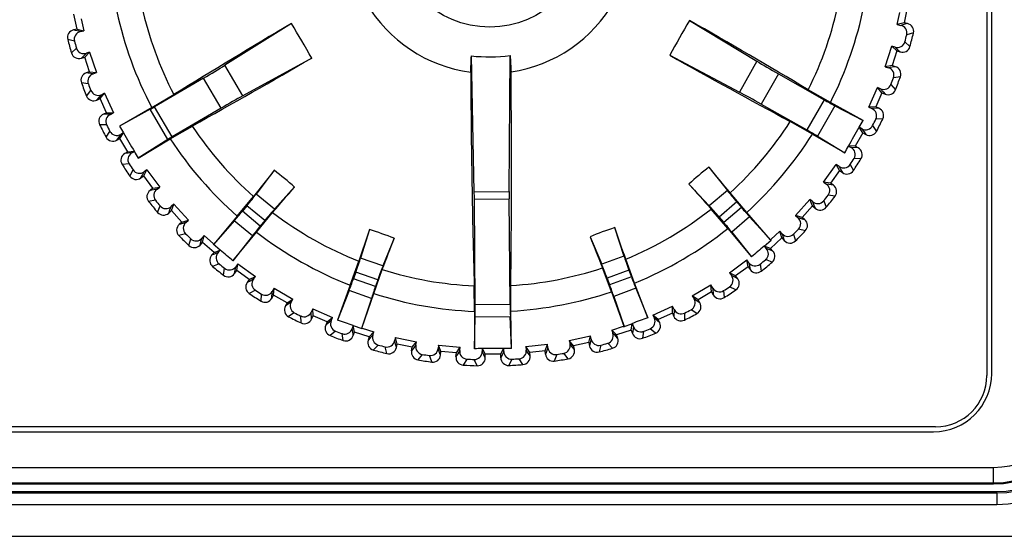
# Model space of a CAD drawing. Header units: millimetres. Extents: x 0 to 1700, y 17 to 1205.
# Tile 32 of 51: x 302 to 327, y 998 to 1012. Entities that reach past the tile are written whole.
import ezdxf

# ---------------------------------------------------------------- set-up
doc = ezdxf.new("R2010")
doc.units = ezdxf.units.MM
doc.header["$LTSCALE"] = 77.505185
doc.layers.get('0').update_dxf_attribs({"linetype": 'CONTINUOUS'})

msp = doc.modelspace()

# ---------------------------------------------------------------- linework, layer by layer
at = {"linetype": 'Continuous'}
for p, q in [((326.549, 1043.584), (326.549, 1002.584)), ((326.674, 1002.634), (326.674, 1043.534)), ((324.239, 1011.647), (324.303, 1011.959)), ((324.492, 1012.085), (324.412, 1011.693)), ((303.074, 1011.531), (302.988, 1011.922)), ((303.179, 1011.799), (303.247, 1011.487)), ((308.606, 1011.678), (306.884, 1010.597)), ((318.878, 1011.756), (320.616, 1010.702)), ((324.412, 1011.693), (324.239, 1011.647)), ((324.502, 1011.675), (324.412, 1011.693)), ((324.502, 1011.675), (324.462, 1011.664)), ((303.074, 1011.531), (302.983, 1011.511)), ((303.032, 1011.499), (302.983, 1011.511)), ((303.159, 1011.468), (303.032, 1011.499)), ((303.074, 1011.531), (303.247, 1011.487)), ((303.159, 1011.468), (303.247, 1011.487)), ((324.239, 1011.647), (324.327, 1011.629)), ((324.462, 1011.664), (324.327, 1011.629)), ((324.657, 1011.432), (324.483, 1011.385)), ((303.007, 1011.222), (302.833, 1011.266)), ((324.436, 1011.205), (324.565, 1011.08)), ((302.93, 1010.915), (303.057, 1011.043)), ((303.246, 1010.842), (303.314, 1010.909)), ((303.273, 1010.811), (303.399, 1010.938)), ((303.399, 1010.938), (303.314, 1010.909)), ((303.399, 1010.938), (303.576, 1010.407)), ((323.926, 1010.561), (324.095, 1011.095)), ((324.224, 1010.97), (324.095, 1011.095)), ((324.181, 1011.067), (324.095, 1011.095)), ((324.224, 1010.97), (324.103, 1010.589)), ((324.181, 1011.067), (324.252, 1011)), ((324.224, 1010.97), (324.312, 1010.942)), ((324.252, 1011), (324.312, 1010.942)), ((303.185, 1010.782), (303.246, 1010.842)), ((303.185, 1010.782), (303.273, 1010.811)), ((303.399, 1010.432), (303.273, 1010.811)), ((309.13, 1010.785), (307.349, 1009.807)), ((313.324, 1007.329), (313.248, 1010.84)), ((314.227, 1007.336), (314.249, 1010.847)), ((318.367, 1010.855), (320.164, 1009.905)), ((320.616, 1010.702), (320.164, 1009.905)), ((303.399, 1010.432), (303.311, 1010.403)), ((303.36, 1010.396), (303.311, 1010.403)), ((303.399, 1010.432), (303.576, 1010.407)), ((303.491, 1010.378), (303.576, 1010.407)), ((307.349, 1009.807), (306.884, 1010.597)), ((324.103, 1010.589), (323.926, 1010.561)), ((323.926, 1010.561), (324.012, 1010.534)), ((324.15, 1010.555), (324.012, 1010.534)), ((324.192, 1010.561), (324.103, 1010.589)), ((324.192, 1010.561), (324.15, 1010.555)), ((303.491, 1010.378), (303.36, 1010.396)), ((306.334, 1010.265), (305.073, 1009.523)), ((306.79, 1009.489), (306.334, 1010.265)), ((321.171, 1010.377), (320.727, 1009.595)), ((321.171, 1010.377), (322.349, 1009.709)), ((324.32, 1010.303), (324.142, 1010.275)), ((303.365, 1010.117), (303.187, 1010.143)), ((303.32, 1009.804), (303.433, 1009.944)), ((322.514, 1009.639), (321.94, 1009.965)), ((323.502, 1009.514), (323.726, 1010.027)), ((323.841, 1009.89), (323.726, 1010.027)), ((323.809, 1009.991), (323.726, 1010.027)), ((323.809, 1009.991), (323.872, 1009.916)), ((323.872, 1009.916), (323.926, 1009.853)), ((324.076, 1010.101), (324.192, 1009.963)), ((303.588, 1009.698), (303.642, 1009.764)), ((303.588, 1009.698), (303.672, 1009.737)), ((303.642, 1009.764), (303.703, 1009.838)), ((303.672, 1009.737), (303.785, 1009.876)), ((303.838, 1009.373), (303.672, 1009.737)), ((303.785, 1009.876), (303.703, 1009.838)), ((303.785, 1009.876), (304.016, 1009.366)), ((305.002, 1009.506), (305.572, 1009.841)), ((322.349, 1009.709), (321.905, 1008.926)), ((323.357, 1009.17), (322.514, 1009.639)), ((323.841, 1009.89), (323.681, 1009.523)), ((323.841, 1009.89), (323.926, 1009.853)), ((305.002, 1009.506), (304.167, 1009.024)), ((304.961, 1009.46), (304.167, 1009.024)), ((305.419, 1008.681), (304.961, 1009.46)), ((305.529, 1008.747), (305.073, 1009.523)), ((306.79, 1009.489), (305.529, 1008.747)), ((320.727, 1009.595), (321.905, 1008.926)), ((322.63, 1009.554), (322.182, 1008.764)), ((322.63, 1009.554), (323.357, 1009.17)), ((323.681, 1009.523), (323.502, 1009.514)), ((323.502, 1009.514), (323.585, 1009.478)), ((323.766, 1009.486), (323.585, 1009.478)), ((323.766, 1009.486), (323.681, 1009.523)), ((303.838, 1009.373), (303.753, 1009.334)), ((303.934, 1009.329), (303.753, 1009.334)), ((303.838, 1009.373), (304.016, 1009.366)), ((303.934, 1009.329), (304.016, 1009.366)), ((322.049, 1008.82), (321.475, 1009.146)), ((323.866, 1009.216), (323.686, 1009.207)), ((303.837, 1009.056), (303.657, 1009.063)), ((303.824, 1008.74), (303.923, 1008.891)), ((305.48, 1008.694), (306.049, 1009.029)), ((323.347, 1008.855), (323.253, 1008.995)), ((323.325, 1008.959), (323.255, 1008.999)), ((323.325, 1008.959), (323.381, 1008.878)), ((323.381, 1008.878), (323.428, 1008.81)), ((323.603, 1009.041), (323.704, 1008.891)), ((304.102, 1008.663), (304.149, 1008.734)), ((304.102, 1008.663), (304.182, 1008.71)), ((304.149, 1008.734), (304.201, 1008.814)), ((304.182, 1008.71), (304.273, 1008.851)), ((304.384, 1008.365), (304.182, 1008.71)), ((304.271, 1008.855), (304.201, 1008.814)), ((304.651, 1008.199), (305.48, 1008.694)), ((305.419, 1008.681), (304.651, 1008.199)), ((322.049, 1008.82), (322.885, 1008.338)), ((322.182, 1008.764), (322.885, 1008.338)), ((323.347, 1008.855), (323.15, 1008.508)), ((323.347, 1008.855), (323.428, 1008.81)), ((304.384, 1008.365), (304.552, 1008.376)), ((304.485, 1008.332), (304.555, 1008.372)), ((322.979, 1008.512), (323.05, 1008.473)), ((323.15, 1008.508), (322.982, 1008.516)), ((323.23, 1008.462), (323.05, 1008.473)), ((323.23, 1008.462), (323.15, 1008.508)), ((304.384, 1008.365), (304.304, 1008.318)), ((304.485, 1008.332), (304.304, 1008.318)), ((323.302, 1008.183), (323.122, 1008.193)), ((304.416, 1008.05), (304.237, 1008.038)), ((304.437, 1007.735), (304.519, 1007.895)), ((304.796, 1007.742), (304.877, 1007.901)), ((304.877, 1007.901), (304.805, 1007.847)), ((304.877, 1007.901), (305.209, 1007.451)), ((308.163, 1007.885), (307.696, 1007.27)), ((319.379, 1007.97), (319.854, 1007.362)), ((322.338, 1007.581), (322.664, 1008.036)), ((322.748, 1007.878), (322.515, 1007.553)), ((322.748, 1007.878), (322.664, 1008.036)), ((322.737, 1007.984), (322.664, 1008.036)), ((322.737, 1007.984), (322.784, 1007.898)), ((322.748, 1007.878), (322.823, 1007.824)), ((322.784, 1007.898), (322.823, 1007.824)), ((323.022, 1008.036), (323.106, 1007.877)), ((304.721, 1007.687), (304.76, 1007.763)), ((304.721, 1007.687), (304.796, 1007.742)), ((304.76, 1007.763), (304.805, 1007.847)), ((305.033, 1007.42), (304.796, 1007.742)), ((305.033, 1007.42), (304.959, 1007.365)), ((305.137, 1007.398), (304.959, 1007.365)), ((305.033, 1007.42), (305.209, 1007.451)), ((305.137, 1007.398), (305.209, 1007.451)), ((308.684, 1007.454), (308.169, 1006.88)), ((318.864, 1007.531), (319.388, 1006.965)), ((319.854, 1007.362), (319.388, 1006.965)), ((322.515, 1007.553), (322.338, 1007.581)), ((322.338, 1007.581), (322.412, 1007.529)), ((322.59, 1007.499), (322.412, 1007.529)), ((322.59, 1007.499), (322.515, 1007.553)), ((305.098, 1007.111), (304.921, 1007.08)), ((307.206, 1006.699), (307.626, 1007.208)), ((308.169, 1006.88), (307.696, 1007.27)), ((313.324, 1007.329), (314.227, 1007.336)), ((313.327, 1007.142), (314.227, 1007.148)), ((313.347, 1004.421), (313.327, 1007.142)), ((314.247, 1004.428), (314.227, 1007.148)), ((320.353, 1006.799), (319.926, 1007.301)), ((321.611, 1006.716), (321.983, 1007.135)), ((322.05, 1006.969), (321.983, 1007.135)), ((322.05, 1007.075), (321.983, 1007.135)), ((322.633, 1007.214), (322.455, 1007.242)), ((305.152, 1006.799), (305.216, 1006.967)), ((305.439, 1006.781), (305.47, 1006.86)), ((305.439, 1006.781), (305.507, 1006.843)), ((305.47, 1006.86), (305.505, 1006.949)), ((305.572, 1007.01), (305.505, 1006.949)), ((305.507, 1006.843), (305.572, 1007.01)), ((305.777, 1006.548), (305.507, 1006.843)), ((305.572, 1007.01), (305.949, 1006.597)), ((307.457, 1006.971), (307.34, 1006.828)), ((307.92, 1006.589), (307.457, 1006.971)), ((319.865, 1006.383), (319.437, 1006.885)), ((320.098, 1007.067), (319.641, 1006.678)), ((320.218, 1006.926), (319.761, 1006.537)), ((320.098, 1007.067), (320.218, 1006.926)), ((322.05, 1006.969), (321.784, 1006.67)), ((322.05, 1007.075), (322.087, 1006.985)), ((322.05, 1006.969), (322.119, 1006.907)), ((322.087, 1006.985), (322.119, 1006.907)), ((322.339, 1007.097), (322.406, 1006.93)), ((305.777, 1006.548), (305.949, 1006.597)), ((305.883, 1006.537), (305.949, 1006.597)), ((307.206, 1006.699), (306.602, 1005.979)), ((307.802, 1006.446), (307.34, 1006.828)), ((307.701, 1006.291), (308.121, 1006.799)), ((319.641, 1006.678), (319.761, 1006.537)), ((320.429, 1006.684), (319.967, 1006.29)), ((320.969, 1006.088), (320.353, 1006.799)), ((320.429, 1006.684), (320.978, 1006.077)), ((321.784, 1006.67), (321.611, 1006.716)), ((321.611, 1006.716), (321.679, 1006.656)), ((321.771, 1006.631), (321.679, 1006.656)), ((321.854, 1006.608), (321.771, 1006.631)), ((321.854, 1006.608), (321.784, 1006.67)), ((305.777, 1006.548), (305.709, 1006.486)), ((305.801, 1006.512), (305.709, 1006.486)), ((305.883, 1006.537), (305.801, 1006.512)), ((307.132, 1006.583), (306.592, 1005.968)), ((307.601, 1006.196), (307.132, 1006.583)), ((307.92, 1006.589), (307.802, 1006.446)), ((310.619, 1006.356), (310.391, 1005.619)), ((316.946, 1006.405), (317.186, 1005.671)), ((319.865, 1006.383), (320.48, 1005.65)), ((321.866, 1006.321), (321.692, 1006.367)), ((305.874, 1006.247), (305.701, 1006.198)), ((305.96, 1005.943), (306.007, 1006.117)), ((306.271, 1006.037), (306.296, 1006.129)), ((306.356, 1006.197), (306.296, 1006.129)), ((306.309, 1006.024), (306.356, 1006.197)), ((306.356, 1006.197), (306.594, 1005.986)), ((307.097, 1005.548), (307.701, 1006.291)), ((307.601, 1006.196), (307.097, 1005.548)), ((311.256, 1006.13), (310.968, 1005.414)), ((316.312, 1006.168), (316.612, 1005.457)), ((319.967, 1006.29), (320.48, 1005.65)), ((320.803, 1005.927), (320.986, 1006.084)), ((321.26, 1006.138), (320.965, 1005.868)), ((320.969, 1006.088), (320.976, 1006.095)), ((320.969, 1006.088), (320.983, 1006.087)), ((320.976, 1006.095), (321.211, 1006.31)), ((320.986, 1006.084), (320.983, 1006.087)), ((321.26, 1006.138), (321.211, 1006.31)), ((321.272, 1006.243), (321.211, 1006.31)), ((321.26, 1006.138), (321.323, 1006.069)), ((321.272, 1006.243), (321.296, 1006.161)), ((321.296, 1006.161), (321.323, 1006.069)), ((321.561, 1006.235), (321.611, 1006.062)), ((306.248, 1005.955), (306.271, 1006.037)), ((306.248, 1005.955), (306.309, 1006.024)), ((306.609, 1005.759), (306.309, 1006.024)), ((306.584, 1005.974), (306.587, 1005.978)), ((306.77, 1005.82), (306.584, 1005.974)), ((306.602, 1005.979), (306.587, 1005.978)), ((306.594, 1005.986), (306.602, 1005.979)), ((320.803, 1005.927), (320.859, 1005.866)), ((320.965, 1005.868), (320.805, 1005.929)), ((320.948, 1005.831), (320.859, 1005.866)), ((321.028, 1005.799), (320.948, 1005.831)), ((321.028, 1005.799), (320.965, 1005.868)), ((306.609, 1005.759), (306.547, 1005.689)), ((306.624, 1005.721), (306.547, 1005.689)), ((306.609, 1005.759), (306.767, 1005.823)), ((306.715, 1005.758), (306.624, 1005.721)), ((306.715, 1005.758), (306.77, 1005.82)), ((310.968, 1005.414), (310.391, 1005.619)), ((317.186, 1005.671), (316.612, 1005.457)), ((317.462, 1004.971), (317.232, 1005.589)), ((321.01, 1005.512), (320.841, 1005.577)), ((306.737, 1005.47), (306.569, 1005.402)), ((306.854, 1005.176), (306.882, 1005.354)), ((307.139, 1005.218), (307.168, 1005.396)), ((307.221, 1005.47), (307.168, 1005.396)), ((307.193, 1005.293), (307.221, 1005.47)), ((307.221, 1005.47), (307.676, 1005.144)), ((310.125, 1004.915), (310.346, 1005.537)), ((310.73, 1004.7), (310.951, 1005.322)), ((316.861, 1004.747), (316.63, 1005.365)), ((319.907, 1005.237), (320.358, 1005.57)), ((320.388, 1005.394), (320.066, 1005.156)), ((320.388, 1005.394), (320.358, 1005.57)), ((320.411, 1005.497), (320.358, 1005.57)), ((320.388, 1005.394), (320.443, 1005.319)), ((320.411, 1005.497), (320.443, 1005.319)), ((320.698, 1005.458), (320.729, 1005.281)), ((307.139, 1005.218), (307.193, 1005.293)), ((307.518, 1005.061), (307.193, 1005.293)), ((307.518, 1005.061), (307.676, 1005.144)), ((307.623, 1005.071), (307.537, 1005.025)), ((307.623, 1005.071), (307.676, 1005.144)), ((310.268, 1005.256), (310.206, 1005.082)), ((310.772, 1004.881), (310.206, 1005.082)), ((310.834, 1005.055), (310.268, 1005.256)), ((317.313, 1005.31), (316.751, 1005.1)), ((316.751, 1005.1), (316.816, 1004.927)), ((317.378, 1005.137), (316.816, 1004.927)), ((317.313, 1005.31), (317.378, 1005.137)), ((320.066, 1005.156), (319.907, 1005.237)), ((319.907, 1005.237), (319.961, 1005.165)), ((320.046, 1005.121), (319.961, 1005.165)), ((320.122, 1005.081), (320.046, 1005.121)), ((320.122, 1005.081), (320.066, 1005.156)), ((307.518, 1005.061), (307.464, 1004.985)), ((307.537, 1005.025), (307.464, 1004.985)), ((308.157, 1004.837), (308.112, 1004.759)), ((308.147, 1004.659), (308.157, 1004.837)), ((308.157, 1004.837), (308.644, 1004.561)), ((310.125, 1004.915), (309.798, 1004.016)), ((310.834, 1005.055), (310.772, 1004.881)), ((313.328, 1004.242), (313.323, 1004.902)), ((314.27, 1004.249), (314.265, 1004.91)), ((317.494, 1004.837), (316.924, 1004.625)), ((317.803, 1004.077), (317.462, 1004.971)), ((317.494, 1004.837), (317.803, 1004.077)), ((318.948, 1004.639), (319.431, 1004.923)), ((319.443, 1004.745), (319.431, 1004.923)), ((319.477, 1004.845), (319.431, 1004.923)), ((319.477, 1004.845), (319.49, 1004.665)), ((320.074, 1004.797), (319.913, 1004.879)), ((307.675, 1004.786), (307.516, 1004.702)), ((307.823, 1004.506), (307.832, 1004.686)), ((308.101, 1004.578), (308.112, 1004.759)), ((308.101, 1004.578), (308.147, 1004.659)), ((308.495, 1004.461), (308.147, 1004.659)), ((308.495, 1004.461), (308.644, 1004.561)), ((308.599, 1004.483), (308.644, 1004.561)), ((310.095, 1004.781), (309.798, 1004.016)), ((310.668, 1004.577), (310.095, 1004.781)), ((310.668, 1004.577), (310.416, 1003.798)), ((310.421, 1003.812), (310.73, 1004.7)), ((316.861, 1004.747), (317.182, 1003.863)), ((316.924, 1004.625), (317.187, 1003.849)), ((319.098, 1004.542), (318.948, 1004.639)), ((318.948, 1004.639), (318.994, 1004.562)), ((319.074, 1004.509), (318.994, 1004.562)), ((319.443, 1004.745), (319.098, 1004.542)), ((319.443, 1004.745), (319.49, 1004.665)), ((319.758, 1004.777), (319.77, 1004.597)), ((308.495, 1004.461), (308.449, 1004.381)), ((308.518, 1004.428), (308.449, 1004.381)), ((308.599, 1004.483), (308.518, 1004.428)), ((309.154, 1004.306), (309.118, 1004.223)), ((309.163, 1004.127), (309.154, 1004.306)), ((309.154, 1004.306), (309.667, 1004.082)), ((313.347, 1004.421), (314.247, 1004.428)), ((317.933, 1004.145), (318.442, 1004.377)), ((318.436, 1004.198), (318.442, 1004.377)), ((318.479, 1004.294), (318.442, 1004.377)), ((319.145, 1004.462), (319.074, 1004.509)), ((319.145, 1004.462), (319.098, 1004.542)), ((308.68, 1004.205), (308.531, 1004.105)), ((308.856, 1003.942), (308.847, 1004.122)), ((309.126, 1004.042), (309.118, 1004.223)), ((309.126, 1004.042), (309.163, 1004.127)), ((309.53, 1003.968), (309.163, 1004.127)), ((309.53, 1003.968), (309.667, 1004.082)), ((309.631, 1004), (309.667, 1004.082)), ((313.328, 1004.242), (313.328, 1003.277)), ((313.328, 1003.277), (313.346, 1004.099)), ((313.346, 1004.099), (314.254, 1004.106)), ((314.284, 1003.285), (314.254, 1004.106)), ((314.284, 1003.285), (314.27, 1004.249)), ((318.072, 1004.032), (317.933, 1004.145)), ((317.933, 1004.145), (317.97, 1004.063)), ((318.044, 1004.002), (317.97, 1004.063)), ((318.436, 1004.198), (318.072, 1004.032)), ((318.436, 1004.198), (318.474, 1004.113)), ((318.479, 1004.294), (318.474, 1004.113)), ((318.752, 1004.197), (318.745, 1004.017)), ((319.068, 1004.185), (318.917, 1004.283)), ((309.53, 1003.968), (309.493, 1003.882)), ((309.556, 1003.936), (309.493, 1003.882)), ((309.631, 1004), (309.556, 1003.936)), ((310.199, 1003.875), (310.174, 1003.796)), ((310.195, 1003.658), (310.174, 1003.796)), ((310.199, 1003.875), (310.426, 1003.795)), ((310.229, 1003.705), (310.202, 1003.874)), ((310.421, 1003.812), (310.428, 1003.799)), ((310.421, 1003.812), (310.431, 1003.809)), ((310.426, 1003.795), (310.428, 1003.799)), ((310.431, 1003.809), (310.735, 1003.713)), ((316.871, 1003.76), (317.173, 1003.86)), ((317.173, 1003.86), (317.182, 1003.863)), ((317.182, 1003.863), (317.176, 1003.85)), ((317.178, 1003.846), (317.176, 1003.85)), ((317.178, 1003.846), (317.404, 1003.93)), ((317.376, 1003.76), (317.401, 1003.929)), ((317.43, 1003.851), (317.404, 1003.93)), ((317.43, 1003.851), (317.412, 1003.721)), ((318.11, 1003.948), (318.044, 1004.002)), ((318.11, 1003.948), (318.072, 1004.032)), ((309.741, 1003.732), (309.603, 1003.616)), ((309.943, 1003.489), (309.915, 1003.667)), ((310.201, 1003.617), (310.195, 1003.658)), ((310.201, 1003.617), (310.229, 1003.705)), ((310.61, 1003.585), (310.229, 1003.705)), ((310.61, 1003.585), (310.582, 1003.496)), ((310.64, 1003.556), (310.582, 1003.496)), ((310.61, 1003.585), (310.735, 1003.713)), ((310.707, 1003.627), (310.64, 1003.556)), ((310.707, 1003.627), (310.735, 1003.713)), ((311.287, 1003.57), (311.269, 1003.481)), ((311.333, 1003.397), (311.287, 1003.57)), ((311.287, 1003.57), (311.835, 1003.457)), ((315.774, 1003.487), (316.321, 1003.608)), ((316.277, 1003.434), (316.321, 1003.608)), ((316.34, 1003.52), (316.321, 1003.608)), ((316.997, 1003.633), (316.871, 1003.76)), ((316.871, 1003.76), (316.899, 1003.674)), ((316.966, 1003.606), (316.899, 1003.674)), ((317.026, 1003.545), (316.966, 1003.606)), ((317.376, 1003.76), (316.997, 1003.633)), ((317.026, 1003.545), (316.997, 1003.633)), ((317.376, 1003.76), (317.406, 1003.672)), ((317.412, 1003.721), (317.406, 1003.672)), ((317.691, 1003.726), (317.666, 1003.547)), ((318.004, 1003.68), (317.864, 1003.794)), ((310.845, 1003.372), (310.719, 1003.243)), ((311.071, 1003.152), (311.025, 1003.326)), ((311.304, 1003.346), (311.269, 1003.481)), ((311.314, 1003.306), (311.304, 1003.346)), ((311.314, 1003.306), (311.333, 1003.397)), ((311.725, 1003.317), (311.333, 1003.397)), ((311.706, 1003.226), (311.725, 1003.317)), ((311.757, 1003.292), (311.706, 1003.226)), ((311.725, 1003.317), (311.835, 1003.457)), ((311.817, 1003.369), (311.757, 1003.292)), ((311.817, 1003.369), (311.835, 1003.457)), ((312.399, 1003.372), (312.391, 1003.283)), ((312.463, 1003.205), (312.399, 1003.372)), ((312.399, 1003.372), (312.956, 1003.318)), ((312.861, 1003.167), (312.956, 1003.318)), ((312.947, 1003.228), (312.956, 1003.318)), ((314.655, 1003.331), (315.212, 1003.394)), ((314.753, 1003.181), (314.655, 1003.331)), ((314.655, 1003.331), (314.666, 1003.241)), ((315.15, 1003.226), (315.212, 1003.394)), ((315.221, 1003.304), (315.177, 1003.18)), ((315.221, 1003.304), (315.212, 1003.394)), ((315.887, 1003.348), (315.774, 1003.487)), ((315.774, 1003.487), (315.794, 1003.399)), ((315.853, 1003.324), (315.794, 1003.399)), ((315.907, 1003.258), (315.853, 1003.324)), ((316.277, 1003.434), (315.887, 1003.348)), ((315.907, 1003.258), (315.887, 1003.348)), ((316.277, 1003.434), (316.297, 1003.344)), ((316.309, 1003.392), (316.297, 1003.344)), ((316.34, 1003.52), (316.309, 1003.392)), ((316.586, 1003.368), (316.543, 1003.193)), ((316.893, 1003.29), (316.766, 1003.417)), ((311.98, 1003.13), (311.869, 1002.988)), ((312.229, 1002.934), (312.164, 1003.102)), ((312.439, 1003.152), (312.391, 1003.283)), ((312.454, 1003.113), (312.439, 1003.152)), ((312.454, 1003.113), (312.463, 1003.205)), ((312.861, 1003.167), (312.463, 1003.205)), ((312.852, 1003.074), (312.861, 1003.167)), ((312.896, 1003.145), (312.852, 1003.074)), ((312.947, 1003.228), (312.896, 1003.145)), ((313.526, 1003.281), (313.527, 1003.202)), ((313.571, 1003.115), (313.527, 1003.202)), ((313.607, 1003.133), (313.532, 1003.281)), ((313.608, 1003.04), (313.571, 1003.115)), ((314.007, 1003.136), (313.607, 1003.133)), ((313.608, 1003.04), (313.607, 1003.133)), ((314.007, 1003.136), (314.08, 1003.286)), ((314.008, 1003.043), (314.007, 1003.136)), ((314.044, 1003.118), (314.008, 1003.043)), ((314.086, 1003.207), (314.044, 1003.118)), ((314.086, 1003.207), (314.086, 1003.286)), ((314.718, 1003.159), (314.666, 1003.241)), ((314.763, 1003.089), (314.718, 1003.159)), ((315.15, 1003.226), (314.753, 1003.181)), ((314.763, 1003.089), (314.753, 1003.181)), ((315.16, 1003.134), (315.15, 1003.226)), ((315.177, 1003.18), (315.16, 1003.134)), ((315.45, 1003.127), (315.389, 1002.958)), ((315.747, 1003.018), (315.634, 1003.158)), ((313.135, 1003.008), (313.039, 1002.855)), ((313.402, 1002.839), (313.321, 1002.999)), ((314.296, 1003.007), (314.217, 1002.845)), ((314.579, 1002.867), (314.482, 1003.018)), ((325.224, 1001.259), (265.224, 1001.259)), ((265.274, 1001.134), (325.174, 1001.134)), ((263.724, 1000.212), (326.724, 1000.212)), ((326.724, 999.784), (326.724, 1000.212)), ((263.724, 999.812), (326.724, 999.812)), ((263.724, 999.784), (326.724, 999.784)), ((263.644, 999.555), (326.804, 999.555)), ((326.774, 999.584), (263.674, 999.584)), ((326.804, 999.555), (326.774, 999.584)), ((326.804, 999.555), (326.804, 999.255)), ((263.644, 999.255), (326.804, 999.255)), ((350.924, 998.431), (239.497, 998.431))]:
    msp.add_line(p, q, dxfattribs=at)
msp.add_circle((313.724, 1014.084), 2.501, dxfattribs=at)
for centre, radius, start, end in [((313.724, 1014.084), 3.7, 278.5117, 22.3584), ((313.724, 1014.084), 3.7, 158.5117, 262.3584), ((313.724, 1014.084), 9.191, 333.3723, 348.4338), ((313.724, 1014.084), 9.85, 192.3023, 207.6946), ((313.724, 1014.084), 9.191, 192.4363, 207.4978), ((313.724, 1014.084), 9.85, 333.1756, 348.5678), ((416.24, 830.46), 210.772, 120.7081, 121.67225), ((285.455, 997.475), 27.16, 29.3429, 31.5272), ((342.242, 997.907), 27.16, 149.3429, 151.5272), ((222.605, 843.624), 193.744, 59.15553, 60.20442), ((324.462, 1011.479), 0.2, 346.3732, 78.4501), ((303.026, 1011.316), 0.2, 102.4201, 194.4969), ((313.724, 1014.084), 11.25, 344.5091, 346.3611), ((313.724, 1014.084), 11.25, 194.5091, 196.3611), ((313.724, 1014.084), 11.092, 194.9543, 195.9159), ((313.724, 1014.084), 11.092, 344.9543, 345.9159), ((303.121, 1010.972), 0.2, 196.3732, 288.4501), ((324.373, 1011.133), 0.2, 252.42, 344.497), ((211.66, 1178.226), 193.744, 299.15553, 300.20442), ((285.891, 1011.652), 27.369, 357.4141, 358.2996), ((313.715, 1015.297), 4.482, 264.0193, 276.8509), ((341.591, 1012.075), 27.369, 182.5706, 183.456), ((421.49, 1194.678), 210.772, 240.7081, 241.67225), ((303.374, 1010.213), 0.2, 108.4201, 200.4969), ((324.131, 1010.37), 0.2, 340.3732, 72.4501), ((313.724, 1014.084), 11.092, 338.9543, 339.9159), ((313.724, 1014.084), 11.25, 338.5091, 340.3611), ((313.724, 1014.084), 11.25, 200.5091, 202.3611), ((313.724, 1014.084), 11.092, 200.9543, 201.9159), ((324.006, 1010.036), 0.2, 246.42, 338.497), ((303.505, 1009.88), 0.2, 202.3732, 294.4501), ((323.686, 1009.303), 0.2, 334.3732, 66.4501), ((303.836, 1009.152), 0.2, 114.4199, 206.4971), ((313.724, 1014.084), 9.191, 312.4363, 327.4978), ((314.042, 1014.575), 10.77, 328.8173, 329.8721), ((313.724, 1014.084), 11.092, 332.9543, 333.9159), ((313.724, 1014.084), 11.25, 332.5091, 334.3611), ((313.724, 1014.084), 11.25, 206.5091, 208.3611), ((313.724, 1014.084), 11.092, 206.9543, 207.9159), ((313.399, 1014.571), 10.77, 210.9981, 212.0528), ((313.724, 1014.084), 9.191, 213.3723, 228.4338), ((88.877, 1141.633), 269.306, 330.37552, 330.49464), ((323.526, 1008.984), 0.2, 240.4201, 332.497), ((304, 1008.835), 0.2, 208.3732, 300.4501), ((536.608, 1145.033), 269.305, 210.37552, 210.49464), ((313.724, 1014.084), 9.85, 213.1756, 228.5678), ((313.724, 1014.084), 9.85, 312.3023, 327.6946), ((313.99, 1013.564), 10.77, 208.8173, 209.8721), ((313.465, 1013.56), 10.77, 330.9981, 332.0528), ((323.132, 1008.288), 0.2, 328.3732, 60.4501), ((304.405, 1008.146), 0.2, 120.42, 212.497), ((313.724, 1014.084), 11.092, 326.9543, 327.9159), ((313.724, 1014.084), 11.25, 326.5091, 328.3611), ((313.724, 1014.084), 11.25, 212.5091, 214.3611), ((313.724, 1014.084), 11.092, 212.9543, 213.9159), ((437.547, 904.738), 165.467, 141.43771, 141.73674), ((301.156, 998.873), 11.415, 48.7367, 52.1335), ((326.521, 999.066), 11.415, 128.7367, 132.1335), ((195.722, 906.261), 160.112, 39.12841, 39.43744), ((322.939, 1007.987), 0.2, 234.4202, 326.4969), ((304.602, 1007.848), 0.2, 214.3732, 306.4501), ((305.077, 1007.204), 0.2, 126.4202, 218.4968), ((187.048, 1111.571), 160.112, 319.12841, 319.43744), ((442.91, 1117.038), 165.467, 221.43771, 221.73674), ((322.474, 1007.336), 0.2, 322.3732, 54.4501), ((313.724, 1014.084), 11.092, 218.9543, 219.9159), ((313.724, 1014.084), 11.092, 320.9543, 321.9159), ((313.724, 1014.084), 11.25, 320.5091, 322.3611), ((313.724, 1014.084), 11.25, 218.5091, 220.3611), ((313.724, 1014.084), 9.191, 292.4363, 308.4338), ((322.252, 1007.057), 0.2, 228.4201, 320.4969), ((305.304, 1006.928), 0.2, 220.3732, 312.4501), ((313.724, 1014.084), 9.191, 232.4363, 248.4338), ((321.721, 1006.459), 0.2, 316.3732, 48.4501), ((305.844, 1006.338), 0.2, 132.4201, 224.4969), ((467.478, 953.682), 165.467, 161.43771, 161.73674), ((307.116, 995.492), 11.415, 68.7367, 72.1335), ((320.613, 995.595), 11.415, 108.7367, 112.1335), ((165.96, 953.123), 160.112, 19.12841, 19.43744), ((313.724, 1014.084), 9.85, 292.3023, 308.5678), ((313.724, 1014.084), 11.092, 314.9543, 315.9159), ((313.724, 1014.084), 11.25, 224.5091, 226.3611), ((313.724, 1014.084), 11.092, 224.9543, 225.9159), ((313.724, 1014.084), 9.85, 232.3023, 248.5678), ((161.345, 1062.366), 160.112, 339.12841, 339.43744), ((470.332, 1066.645), 165.467, 201.43771, 201.73674), ((313.724, 1014.084), 11.25, 314.5091, 316.3611), ((306.098, 1006.087), 0.2, 226.3732, 318.4501), ((341.169, 981.881), 31.512, 130.2637, 131.0368), ((321.47, 1006.204), 0.2, 222.4201, 314.4969), ((306.697, 1005.557), 0.2, 138.4201, 230.4969), ((286.771, 981.468), 31.512, 49.8334, 50.6064), ((313.724, 1014.084), 11.092, 308.9543, 309.9159), ((320.88, 1005.664), 0.2, 310.3732, 42.4501), ((313.724, 1014.084), 11.25, 230.5091, 232.3611), ((313.724, 1014.084), 11.092, 230.9543, 231.9159), ((313.724, 1014.084), 9.191, 252.4363, 267.4978), ((313.724, 1014.084), 9.191, 273.3723, 288.4338), ((313.724, 1014.084), 11.25, 308.5091, 310.3611), ((306.976, 1005.334), 0.2, 232.3732, 324.4501), ((319.961, 1004.963), 0.2, 304.3732, 36.4501), ((320.604, 1005.438), 0.2, 216.4202, 308.4968), ((307.627, 1004.869), 0.2, 144.4202, 236.4969), ((313.724, 1014.084), 11.092, 302.9543, 303.9159), ((313.724, 1014.084), 11.25, 236.5091, 238.3611), ((313.724, 1014.084), 11.092, 236.9543, 237.9159), ((307.927, 1004.677), 0.2, 238.3732, 330.4501), ((313.724, 1014.084), 9.85, 252.3023, 267.6946), ((313.724, 1014.084), 9.85, 273.1756, 288.5678), ((319.663, 1004.766), 0.2, 210.42, 302.497), ((313.724, 1014.084), 11.25, 302.5091, 304.3611), ((308.623, 1004.282), 0.2, 150.4201, 242.497), ((318.973, 1004.361), 0.2, 298.3732, 30.4501), ((313.724, 1014.084), 11.25, 242.5091, 244.3611), ((313.724, 1014.084), 11.092, 242.9543, 243.9159), ((328.494, 974.435), 31.512, 109.8334, 110.6064), ((318.656, 1004.196), 0.2, 204.4199, 296.4971), ((313.724, 1014.084), 11.25, 296.5091, 298.3611), ((313.724, 1014.084), 11.092, 296.9543, 297.9159), ((308.943, 1004.122), 0.2, 244.3732, 336.4501), ((309.676, 1003.803), 0.2, 156.42, 248.497), ((299.558, 974.215), 31.512, 70.2637, 71.0368), ((317.928, 1003.865), 0.2, 292.3732, 24.4501), ((313.724, 1014.084), 11.25, 248.5091, 250.3611), ((313.724, 1014.084), 11.092, 248.9543, 249.9159), ((310.01, 1003.677), 0.2, 250.3732, 342.4501), ((316.837, 1003.482), 0.2, 286.3732, 18.4501), ((317.595, 1003.735), 0.2, 198.4201, 290.4969), ((313.724, 1014.084), 11.25, 290.5091, 292.3611), ((313.724, 1014.084), 11.092, 290.9543, 291.9159), ((310.773, 1003.436), 0.2, 162.42, 254.497), ((313.724, 1014.084), 11.092, 254.9543, 255.9159), ((311.118, 1003.346), 0.2, 256.3732, 348.4501), ((316.492, 1003.387), 0.2, 192.4201, 284.4969), ((313.724, 1014.084), 11.25, 284.5091, 286.3611), ((313.724, 1014.084), 11.092, 284.9543, 285.9159), ((313.724, 1014.084), 11.25, 254.5091, 256.3611), ((311.902, 1003.186), 0.2, 168.4201, 260.4969), ((313.724, 1014.084), 11.092, 260.9543, 261.9159), ((312.255, 1003.132), 0.2, 262.3732, 354.4501), ((313.051, 1003.055), 0.2, 174.4202, 266.4968), ((314.047, 971.687), 31.598, 90.9442, 91.3037), ((313.408, 1003.039), 0.2, 268.3732, 0.4501), ((314.045, 971.775), 31.51, 89.9261, 90.9441), ((314.208, 1003.045), 0.2, 180.42, 272.497), ((314.045, 971.687), 31.598, 89.5665, 89.9259), ((314.564, 1003.066), 0.2, 274.3732, 6.4501), ((315.359, 1003.156), 0.2, 186.4202, 278.4968), ((313.724, 1014.084), 11.092, 278.9543, 279.9159), ((315.711, 1003.214), 0.2, 280.3732, 12.4501), ((313.724, 1014.084), 11.25, 260.5091, 262.3611), ((313.724, 1014.084), 11.25, 266.5091, 268.3611), ((313.724, 1014.084), 11.092, 266.9543, 267.9159), ((313.724, 1014.084), 11.25, 272.5091, 274.3611), ((313.724, 1014.084), 11.092, 272.9543, 273.9159), ((313.724, 1014.084), 11.25, 278.5091, 280.3611), ((325.174, 1002.634), 1.5, 270, 360), ((325.224, 1002.584), 1.325, 270, 360), ((326.724, 1002.284), 2.5, 270, 360), ((326.724, 1002.284), 2.472, 270, 360), ((326.724, 1002.284), 2.072, 270, 360), ((326.804, 1002.204), 2.65, 269.9994, 358.2056), ((326.804, 1002.204), 2.95, 270.0047, 358.2005)]:
    msp.add_arc(centre, radius, start, end, dxfattribs=at)
for centre, major_axis, ratio, start_param, end_param in [((321.188, 1010.408), (0.87, -0.493), 0.034921, -2.268928, -1.570796), ((306.317, 1010.295), (0.862, 0.507), 0.034921, -1.570796, -0.872665), ((320.71, 1009.564), (0.87, -0.493), 0.034921, 1.570796, 2.268928), ((306.808, 1009.459), (0.862, 0.507), 0.034921, 0.872665, 1.570796), ((322.357, 1009.724), (0.435, -0.247), 0.034921, -1.570796, -0.872665), ((305.069, 1009.529), (0.172, 0.101), 0.034921, -2.268928, -1.570796), ((321.896, 1008.911), (0.435, -0.247), 0.034921, 0.872665, 1.570796), ((305.532, 1008.741), (0.172, 0.101), 0.034921, 1.570796, 2.268928), ((320.111, 1007.078), (-0.324, 0.381), 0.034921, 0.698132, 1.570796), ((307.444, 1006.982), (0.318, 0.385), 0.034921, -1.570796, -0.698132), ((313.309, 1007.141), (-0.004, 0.5), 0.034921, -1.570796, -1.186824), ((314.244, 1007.149), (-0.004, 0.5), 0.034921, 1.186824, 1.570796), ((307.933, 1006.577), (0.318, 0.385), 0.034921, 0.698132, 1.570796), ((319.628, 1006.666), (-0.324, 0.381), 0.034921, -1.570796, -0.698132), ((320.231, 1006.937), (-0.324, 0.381), 0.034921, -4.712389, -4.014257), ((307.326, 1006.839), (0.318, 0.385), 0.034921, -2.268928, -1.570796), ((307.816, 1006.435), (0.318, 0.385), 0.034921, -4.712389, -4.014257), ((319.748, 1006.526), (-0.324, 0.381), 0.034921, -2.268928, -1.570796), ((310.252, 1005.262), (0.167, 0.471), 0.034921, -1.570796, -0.698132), ((317.33, 1005.316), (-0.175, 0.469), 0.034921, 0.698132, 1.570796), ((310.85, 1005.05), (0.167, 0.471), 0.034921, 0.698132, 1.570796), ((316.735, 1005.094), (-0.175, 0.469), 0.034921, -1.570796, -0.698132), ((310.19, 1005.088), (0.167, 0.471), 0.034921, -2.268928, -1.570796), ((317.394, 1005.143), (-0.175, 0.469), 0.034921, -4.712389, -4.014257), ((310.788, 1004.875), (0.167, 0.471), 0.034921, -4.712389, -4.014257), ((316.799, 1004.921), (-0.175, 0.469), 0.034921, -2.268928, -1.570796), ((313.33, 1004.421), (-0.004, 0.5), 0.034921, -2.268928, -1.570796), ((314.265, 1004.428), (-0.004, 0.5), 0.034921, -4.712389, -4.014257), ((326.774, 1002.235), (1.874, -1.874), 0.999695, -0.785246, 0.785246)]:
    msp.add_ellipse(centre, major_axis=major_axis, ratio=ratio, start_param=start_param, end_param=end_param, dxfattribs=at)
for points, knots in [([(303.159, 1011.468), (303.108, 1011.457), (303.01, 1011.391), (302.994, 1011.273), (303.007, 1011.222)], [0, 0, 0, 0, 0.496758, 1, 1, 1, 1]), ([(324.483, 1011.385), (324.496, 1011.436), (324.477, 1011.554), (324.378, 1011.619), (324.327, 1011.629)], [0, 0, 0, 0, 0.503242, 1, 1, 1, 1]), ([(324.181, 1011.067), (324.231, 1011.052), (324.349, 1011.06), (324.422, 1011.154), (324.436, 1011.205)], [0, 0, 0, 0, 0.496758, 1, 1, 1, 1]), ([(303.057, 1011.043), (303.071, 1010.992), (303.146, 1010.899), (303.264, 1010.892), (303.314, 1010.909)], [0, 0, 0, 0, 0.503242, 1, 1, 1, 1]), ([(313.232, 1010.417), (313.237, 1009.459), (313.256, 1007.621), (313.296, 1005.782), (313.323, 1004.902)], [0, 0, 0, 0, 0.52114, 1, 1, 1, 1]), ([(314.265, 1004.91), (314.278, 1005.79), (314.29, 1007.628), (314.282, 1009.467), (314.272, 1010.425)], [0, 0, 0, 0, 0.47886, 1, 1, 1, 1]), ([(324.142, 1010.275), (324.16, 1010.325), (324.154, 1010.444), (324.062, 1010.519), (324.012, 1010.534)], [0, 0, 0, 0, 0.503242, 1, 1, 1, 1]), ([(303.491, 1010.378), (303.441, 1010.362), (303.351, 1010.286), (303.346, 1010.167), (303.365, 1010.117)], [0, 0, 0, 0, 0.496758, 1, 1, 1, 1]), ([(303.433, 1009.944), (303.453, 1009.895), (303.537, 1009.811), (303.655, 1009.816), (303.703, 1009.838)], [0, 0, 0, 0, 0.503242, 1, 1, 1, 1]), ([(323.809, 1009.991), (323.856, 1009.97), (323.975, 1009.966), (324.057, 1010.052), (324.076, 1010.101)], [0, 0, 0, 0, 0.496758, 1, 1, 1, 1]), ([(323.686, 1009.207), (323.71, 1009.255), (323.716, 1009.374), (323.633, 1009.458), (323.585, 1009.478)], [0, 0, 0, 0, 0.503242, 1, 1, 1, 1]), ([(303.934, 1009.329), (303.887, 1009.308), (303.805, 1009.222), (303.813, 1009.104), (303.837, 1009.056)], [0, 0, 0, 0, 0.496758, 1, 1, 1, 1]), ([(303.923, 1008.891), (303.947, 1008.845), (304.04, 1008.769), (304.157, 1008.787), (304.201, 1008.814)], [0, 0, 0, 0, 0.503242, 1, 1, 1, 1]), ([(323.325, 1008.959), (323.371, 1008.933), (323.488, 1008.917), (323.579, 1008.994), (323.603, 1009.041)], [0, 0, 0, 0, 0.496758, 1, 1, 1, 1]), ([(323.122, 1008.193), (323.15, 1008.237), (323.169, 1008.355), (323.095, 1008.447), (323.05, 1008.473)], [0, 0, 0, 0, 0.503242, 1, 1, 1, 1]), ([(304.485, 1008.332), (304.44, 1008.306), (304.367, 1008.212), (304.388, 1008.095), (304.416, 1008.05)], [0, 0, 0, 0, 0.496758, 1, 1, 1, 1]), ([(304.519, 1007.895), (304.549, 1007.851), (304.648, 1007.786), (304.763, 1007.816), (304.805, 1007.847)], [0, 0, 0, 0, 0.503242, 1, 1, 1, 1]), ([(322.737, 1007.984), (322.779, 1007.953), (322.894, 1007.925), (322.993, 1007.991), (323.022, 1008.036)], [0, 0, 0, 0, 0.496758, 1, 1, 1, 1]), ([(305.137, 1007.398), (305.095, 1007.367), (305.032, 1007.266), (305.065, 1007.152), (305.098, 1007.111)], [0, 0, 0, 0, 0.496758, 1, 1, 1, 1]), ([(322.455, 1007.242), (322.487, 1007.284), (322.518, 1007.399), (322.454, 1007.499), (322.412, 1007.529)], [0, 0, 0, 0, 0.503242, 1, 1, 1, 1]), ([(305.216, 1006.967), (305.25, 1006.926), (305.356, 1006.872), (305.467, 1006.914), (305.505, 1006.949)], [0, 0, 0, 0, 0.503242, 1, 1, 1, 1]), ([(322.05, 1007.075), (322.089, 1007.04), (322.2, 1007), (322.305, 1007.056), (322.339, 1007.097)], [0, 0, 0, 0, 0.496758, 1, 1, 1, 1]), ([(321.692, 1006.367), (321.729, 1006.405), (321.771, 1006.516), (321.718, 1006.622), (321.679, 1006.656)], [0, 0, 0, 0, 0.503242, 1, 1, 1, 1]), ([(305.883, 1006.537), (305.844, 1006.502), (305.792, 1006.395), (305.837, 1006.285), (305.874, 1006.247)], [0, 0, 0, 0, 0.496758, 1, 1, 1, 1]), ([(306.007, 1006.117), (306.045, 1006.08), (306.156, 1006.037), (306.262, 1006.09), (306.296, 1006.129)], [0, 0, 0, 0, 0.503242, 1, 1, 1, 1]), ([(321.272, 1006.243), (321.307, 1006.204), (321.413, 1006.153), (321.524, 1006.197), (321.561, 1006.235)], [0, 0, 0, 0, 0.496758, 1, 1, 1, 1]), ([(320.841, 1005.577), (320.882, 1005.611), (320.936, 1005.717), (320.894, 1005.827), (320.859, 1005.866)], [0, 0, 0, 0, 0.503242, 1, 1, 1, 1]), ([(306.715, 1005.758), (306.68, 1005.719), (306.64, 1005.608), (306.696, 1005.503), (306.737, 1005.47)], [0, 0, 0, 0, 0.496758, 1, 1, 1, 1]), ([(306.882, 1005.354), (306.924, 1005.321), (307.039, 1005.29), (307.138, 1005.354), (307.168, 1005.396)], [0, 0, 0, 0, 0.503242, 1, 1, 1, 1]), ([(320.411, 1005.497), (320.442, 1005.455), (320.542, 1005.393), (320.657, 1005.425), (320.698, 1005.458)], [0, 0, 0, 0, 0.496758, 1, 1, 1, 1]), ([(307.623, 1005.071), (307.593, 1005.029), (307.564, 1004.914), (307.631, 1004.815), (307.675, 1004.786)], [0, 0, 0, 0, 0.496758, 1, 1, 1, 1]), ([(319.913, 1004.879), (319.957, 1004.909), (320.022, 1005.009), (319.992, 1005.123), (319.961, 1005.165)], [0, 0, 0, 0, 0.503242, 1, 1, 1, 1]), ([(319.477, 1004.845), (319.503, 1004.8), (319.596, 1004.727), (319.714, 1004.748), (319.758, 1004.777)], [0, 0, 0, 0, 0.496758, 1, 1, 1, 1]), ([(307.832, 1004.686), (307.877, 1004.658), (307.995, 1004.639), (308.087, 1004.713), (308.112, 1004.759)], [0, 0, 0, 0, 0.503242, 1, 1, 1, 1]), ([(318.917, 1004.283), (318.964, 1004.308), (319.039, 1004.4), (319.021, 1004.517), (318.994, 1004.562)], [0, 0, 0, 0, 0.503242, 1, 1, 1, 1]), ([(308.599, 1004.483), (308.573, 1004.438), (308.557, 1004.32), (308.633, 1004.229), (308.68, 1004.205)], [0, 0, 0, 0, 0.496758, 1, 1, 1, 1]), ([(308.847, 1004.122), (308.894, 1004.099), (309.013, 1004.092), (309.097, 1004.175), (309.118, 1004.223)], [0, 0, 0, 0, 0.503242, 1, 1, 1, 1]), ([(317.864, 1003.794), (317.913, 1003.813), (317.998, 1003.898), (317.992, 1004.016), (317.97, 1004.063)], [0, 0, 0, 0, 0.503242, 1, 1, 1, 1]), ([(318.479, 1004.294), (318.501, 1004.247), (318.586, 1004.165), (318.705, 1004.173), (318.752, 1004.197)], [0, 0, 0, 0, 0.496758, 1, 1, 1, 1]), ([(309.631, 1004), (309.61, 1003.952), (309.606, 1003.834), (309.691, 1003.751), (309.741, 1003.732)], [0, 0, 0, 0, 0.496795, 1, 1, 1, 1]), ([(309.915, 1003.667), (309.965, 1003.648), (310.084, 1003.655), (310.158, 1003.746), (310.174, 1003.796)], [0, 0, 0, 0, 0.503242, 1, 1, 1, 1]), ([(317.43, 1003.851), (317.446, 1003.801), (317.522, 1003.711), (317.642, 1003.707), (317.691, 1003.726)], [0, 0, 0, 0, 0.496758, 1, 1, 1, 1]), ([(310.707, 1003.627), (310.691, 1003.577), (310.7, 1003.459), (310.794, 1003.386), (310.845, 1003.372)], [0, 0, 0, 0, 0.496758, 1, 1, 1, 1]), ([(316.766, 1003.417), (316.817, 1003.432), (316.909, 1003.507), (316.916, 1003.625), (316.899, 1003.674)], [0, 0, 0, 0, 0.503197, 1, 1, 1, 1]), ([(311.025, 1003.326), (311.076, 1003.313), (311.194, 1003.331), (311.259, 1003.43), (311.269, 1003.481)], [0, 0, 0, 0, 0.503242, 1, 1, 1, 1]), ([(311.817, 1003.369), (311.806, 1003.318), (311.827, 1003.202), (311.928, 1003.138), (311.98, 1003.13)], [0, 0, 0, 0, 0.496758, 1, 1, 1, 1]), ([(315.221, 1003.304), (315.227, 1003.252), (315.283, 1003.148), (315.398, 1003.119), (315.45, 1003.127)], [0, 0, 0, 0, 0.496758, 1, 1, 1, 1]), ([(315.634, 1003.158), (315.686, 1003.167), (315.786, 1003.232), (315.805, 1003.348), (315.794, 1003.399)], [0, 0, 0, 0, 0.503242, 1, 1, 1, 1]), ([(316.34, 1003.52), (316.351, 1003.469), (316.417, 1003.371), (316.535, 1003.354), (316.586, 1003.368)], [0, 0, 0, 0, 0.496758, 1, 1, 1, 1]), ([(312.164, 1003.102), (312.216, 1003.095), (312.332, 1003.126), (312.386, 1003.231), (312.391, 1003.283)], [0, 0, 0, 0, 0.503242, 1, 1, 1, 1]), ([(312.947, 1003.228), (312.942, 1003.176), (312.975, 1003.063), (313.082, 1003.011), (313.135, 1003.008)], [0, 0, 0, 0, 0.496758, 1, 1, 1, 1]), ([(313.321, 1002.999), (313.373, 1002.998), (313.485, 1003.04), (313.528, 1003.15), (313.527, 1003.202)], [0, 0, 0, 0, 0.503242, 1, 1, 1, 1]), ([(314.086, 1003.207), (314.086, 1003.155), (314.131, 1003.045), (314.243, 1003.004), (314.296, 1003.007)], [0, 0, 0, 0, 0.496758, 1, 1, 1, 1]), ([(314.482, 1003.018), (314.534, 1003.022), (314.64, 1003.076), (314.672, 1003.19), (314.666, 1003.241)], [0, 0, 0, 0, 0.503242, 1, 1, 1, 1])]:
    msp.add_open_spline(points, degree=3, knots=knots, dxfattribs=at)

doc.saveas('drawing.dxf')
